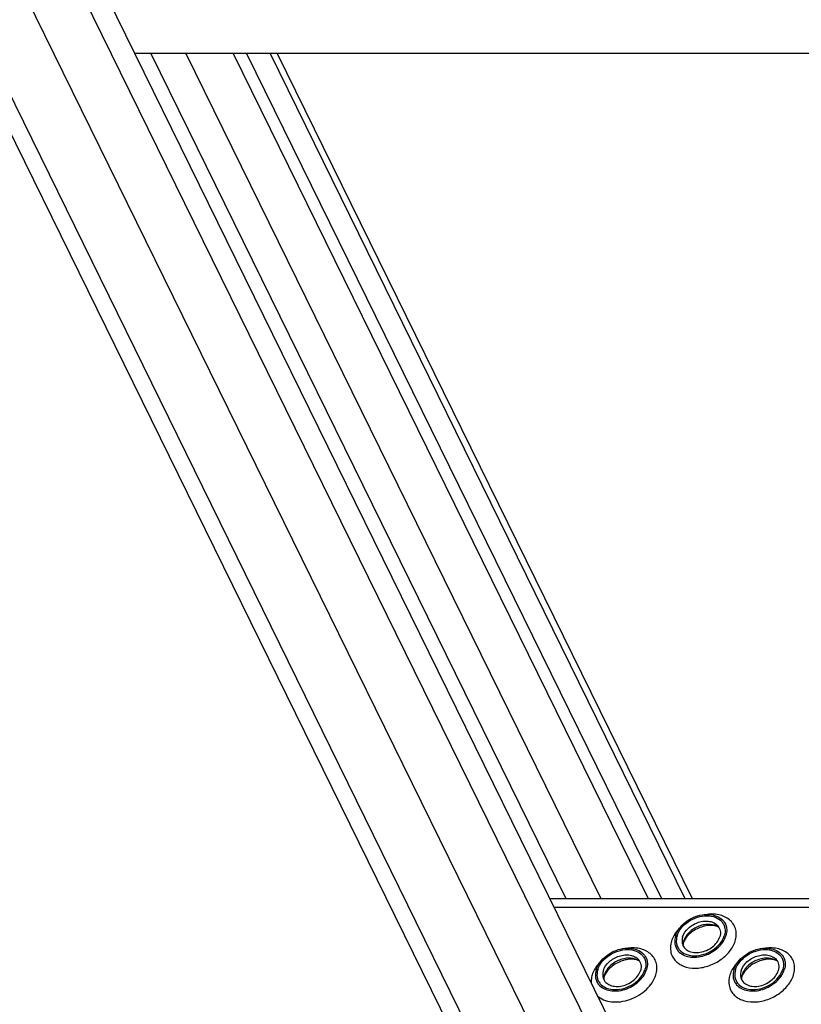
# Model space of a CAD drawing. Header units: millimetres. Extents: x 0 to 2100, y 0 to 2970.
# Tile 13 of 28: x 1276 to 1412, y 1171 to 1343. Entities that reach past the tile are written whole.
import ezdxf

# ---------------------------------------------------------------- set-up
doc = ezdxf.new("R2010")
doc.units = ezdxf.units.MM
doc.header["$LTSCALE"] = 193.6
doc.layers.get('0').update_dxf_attribs({"linetype": 'CONTINUOUS'})

msp = doc.modelspace()

# ---------------------------------------------------------------- linework, layer by layer
at = {"color": 7, "linetype": 'CONTINUOUS'}
for p, q in [((1165.57, 1545), (1531.62, 799.07)), ((1239.95, 1451.24), (1556.08, 807.05)), ((1659.22, 1336.74), (1296.14, 1336.74)), ((1313.26, 1336.74), (1385.34, 1189.85)), ((1315.56, 1336.74), (1387.65, 1189.85)), ((1320.92, 1336.74), (1393, 1189.85)), ((1368.23, 1189.85), (1731.3, 1189.85))]:
    msp.add_line(p, q, dxfattribs=at)
at = {"color": 9, "linetype": 'CONTINUOUS'}
for p, q in [((1169.79, 1542.8), (1535.84, 796.86)), ((1225.88, 1451.24), (1547, 796.86)), ((1235.84, 1451.24), (1554.49, 801.91)), ((1298.95, 1336.74), (1371.03, 1189.85)), ((1305.05, 1336.74), (1377.13, 1189.85)), ((1319.67, 1336.74), (1391.75, 1189.85)), ((1368.97, 1188.34), (1732.04, 1188.34))]:
    msp.add_line(p, q, dxfattribs=at)
at = {"color": 7, "linetype": 'CONTINUOUS'}
for centre, radius, start, end in [((1394.11, 1181.66), 2.72, 162.7878, 168.4705), ((1393.98, 1181.69), 2.59, 168.5132, 169.2517), ((1380.33, 1175.78), 2.72, 162.7878, 168.4705), ((1380.2, 1175.81), 2.59, 168.5132, 169.2517), ((1404.26, 1175.78), 2.72, 162.7878, 168.4705), ((1404.13, 1175.81), 2.59, 168.5132, 169.2517)]:
    msp.add_arc(centre, radius, start, end, dxfattribs=at)
for points, knots in [([(1390.11, 1183.4), (1390.39, 1184.32), (1391.41, 1185.59), (1393.17, 1186.63), (1394.69, 1187.1), (1396.19, 1187.16), (1397.52, 1186.79), (1398.54, 1186), (1398.88, 1185.24), (1398.96, 1184.86)], [0, 0, 0, 0, 0.256023, 0.397887, 0.538537, 0.670709, 0.789982, 0.897281, 1, 1, 1, 1]), ([(1390.38, 1183.4), (1390.53, 1183.88), (1391.08, 1184.83), (1392.32, 1185.94), (1393.86, 1186.69), (1395.5, 1186.97), (1397.02, 1186.74), (1398.03, 1186.08), (1398.51, 1185.34), (1398.78, 1184.51), (1398.71, 1183.82), (1398.58, 1183.4)], [0, 0, 0, 0, 0.126005, 0.265198, 0.409334, 0.548109, 0.673462, 0.783988, 0.836431, 0.88895, 1, 1, 1, 1]), ([(1391.35, 1183.21), (1391.53, 1183.79), (1392.12, 1184.6), (1393.16, 1185.36), (1394.09, 1185.77), (1395.06, 1185.97), (1396, 1185.95), (1396.82, 1185.69), (1397.27, 1185.36), (1397.44, 1185.16)], [0, 0, 0, 0, 0.246125, 0.38243, 0.520512, 0.654784, 0.780538, 0.895274, 1, 1, 1, 1]), ([(1397.67, 1184.84), (1397.22, 1185.17), (1396.32, 1185.43), (1395.12, 1185.35), (1394.15, 1185.09), (1393.25, 1184.63), (1392.47, 1184.02), (1391.86, 1183.29), (1391.6, 1182.74), (1391.51, 1182.46)], [0, 0, 0, 0, 0.223873, 0.351612, 0.485909, 0.622361, 0.75614, 0.882948, 1, 1, 1, 1]), ([(1397.67, 1184.84), (1397.55, 1184.93), (1397.2, 1185.09), (1396.51, 1185.22), (1395.6, 1185.19), (1394.23, 1184.86), (1392.95, 1184.15), (1392.01, 1183.19), (1391.68, 1182.68), (1391.57, 1182.44)], [0, 0, 0, 0, 0.061788, 0.160605, 0.290161, 0.439176, 0.748377, 0.887348, 1, 1, 1, 1]), ([(1397.44, 1185.16), (1397.55, 1185.04), (1397.74, 1184.75), (1397.96, 1184.09), (1397.9, 1183.55), (1397.8, 1183.21)], [0, 0, 0, 0, 0.242965, 0.486066, 1, 1, 1, 1]), ([(1398.96, 1184.86), (1398.98, 1184.75), (1399.04, 1184.26), (1398.97, 1183.75), (1398.86, 1183.4)], [0, 0, 0, 0, 0.240827, 1, 1, 1, 1]), ([(1390.11, 1183.4), (1389.97, 1182.94), (1389.89, 1182.2), (1390.18, 1181.31), (1390.44, 1180.92), (1390.58, 1180.75)], [0, 0, 0, 0, 0.513998, 0.757111, 1, 1, 1, 1]), ([(1390.38, 1183.4), (1390.25, 1182.97), (1390.18, 1182.28), (1390.45, 1181.45), (1390.93, 1180.72), (1391.94, 1180.06), (1393.46, 1179.82), (1395.1, 1180.11), (1396.65, 1180.85), (1397.89, 1181.96), (1398.43, 1182.91), (1398.58, 1183.4)], [0, 0, 0, 0, 0.11105, 0.163569, 0.216012, 0.326538, 0.451891, 0.590666, 0.734802, 0.873995, 1, 1, 1, 1]), ([(1390.58, 1180.75), (1390.82, 1180.49), (1391.42, 1180.03), (1392.54, 1179.68), (1393.81, 1179.65), (1395.13, 1179.92), (1396.4, 1180.48), (1397.82, 1181.5), (1398.61, 1182.61), (1398.86, 1183.4)], [0, 0, 0, 0, 0.104679, 0.219356, 0.345073, 0.479342, 0.617452, 0.753801, 1, 1, 1, 1]), ([(1391.35, 1183.21), (1391.32, 1183.12), (1391.23, 1182.77), (1391.23, 1182.4), (1391.28, 1182.14)], [0, 0, 0, 0, 0.262254, 1, 1, 1, 1]), ([(1391.28, 1182.14), (1391.33, 1181.85), (1391.58, 1181.29), (1392.33, 1180.71), (1393.31, 1180.44), (1394.42, 1180.48), (1395.54, 1180.82), (1396.84, 1181.59), (1397.59, 1182.53), (1397.8, 1183.21)], [0, 0, 0, 0, 0.102742, 0.21, 0.32922, 0.461363, 0.602021, 0.743916, 1, 1, 1, 1]), ([(1391.57, 1182.44), (1391.56, 1182.41), (1391.52, 1182.32), (1391.49, 1182.23), (1391.47, 1182.17)], [0, 0, 0, 0, 0.268631, 1, 1, 1, 1]), ([(1376.33, 1177.52), (1376.61, 1178.45), (1377.63, 1179.71), (1379.39, 1180.76), (1380.9, 1181.23), (1382.41, 1181.29), (1383.74, 1180.92), (1384.76, 1180.13), (1385.1, 1179.37), (1385.18, 1178.99)], [0, 0, 0, 0, 0.256023, 0.397887, 0.538537, 0.670709, 0.789982, 0.897281, 1, 1, 1, 1]), ([(1376.6, 1177.52), (1376.75, 1178), (1377.29, 1178.95), (1378.54, 1180.06), (1380.08, 1180.81), (1381.72, 1181.09), (1383.24, 1180.86), (1384.25, 1180.2), (1384.73, 1179.47), (1385, 1178.63), (1384.93, 1177.95), (1384.8, 1177.52)], [0, 0, 0, 0, 0.126005, 0.265198, 0.409334, 0.548109, 0.673462, 0.783988, 0.836431, 0.88895, 1, 1, 1, 1]), ([(1391.47, 1182.17), (1391.45, 1182.13), (1391.42, 1181.99), (1391.4, 1181.85), (1391.39, 1181.76)], [0, 0, 0, 0, 0.304395, 1, 1, 1, 1]), ([(1400.26, 1177.52), (1400.54, 1178.45), (1401.56, 1179.71), (1403.32, 1180.76), (1404.83, 1181.23), (1406.34, 1181.29), (1407.67, 1180.92), (1408.69, 1180.13), (1409.03, 1179.37), (1409.11, 1178.99)], [0, 0, 0, 0, 0.256023, 0.397887, 0.538537, 0.670709, 0.789982, 0.897281, 1, 1, 1, 1]), ([(1400.53, 1177.52), (1400.68, 1178), (1401.22, 1178.95), (1402.47, 1180.06), (1404.01, 1180.81), (1405.65, 1181.09), (1407.17, 1180.86), (1408.18, 1180.2), (1408.66, 1179.47), (1408.93, 1178.63), (1408.86, 1177.95), (1408.73, 1177.52)], [0, 0, 0, 0, 0.126005, 0.265198, 0.409334, 0.548109, 0.673462, 0.783988, 0.836431, 0.88895, 1, 1, 1, 1]), ([(1377.57, 1177.33), (1377.75, 1177.92), (1378.34, 1178.73), (1379.38, 1179.48), (1380.31, 1179.9), (1381.28, 1180.1), (1382.22, 1180.07), (1383.04, 1179.81), (1383.49, 1179.48), (1383.66, 1179.29)], [0, 0, 0, 0, 0.246125, 0.38243, 0.520512, 0.654784, 0.780538, 0.895274, 1, 1, 1, 1]), ([(1383.89, 1178.96), (1383.44, 1179.29), (1382.54, 1179.55), (1381.34, 1179.48), (1380.37, 1179.21), (1379.47, 1178.76), (1378.69, 1178.14), (1378.08, 1177.42), (1377.82, 1176.87), (1377.73, 1176.59)], [0, 0, 0, 0, 0.223873, 0.351612, 0.485909, 0.622361, 0.75614, 0.882948, 1, 1, 1, 1]), ([(1383.89, 1178.96), (1383.77, 1179.05), (1383.42, 1179.22), (1382.73, 1179.34), (1381.82, 1179.31), (1380.45, 1178.98), (1379.17, 1178.27), (1378.23, 1177.32), (1377.9, 1176.81), (1377.79, 1176.56)], [0, 0, 0, 0, 0.061788, 0.160605, 0.290161, 0.439176, 0.748377, 0.887348, 1, 1, 1, 1]), ([(1383.66, 1179.29), (1383.77, 1179.16), (1383.96, 1178.88), (1384.17, 1178.22), (1384.12, 1177.67), (1384.02, 1177.33)], [0, 0, 0, 0, 0.242965, 0.486066, 1, 1, 1, 1]), ([(1385.18, 1178.99), (1385.2, 1178.87), (1385.26, 1178.38), (1385.19, 1177.88), (1385.08, 1177.52)], [0, 0, 0, 0, 0.240827, 1, 1, 1, 1]), ([(1401.5, 1177.33), (1401.68, 1177.92), (1402.27, 1178.73), (1403.31, 1179.48), (1404.24, 1179.9), (1405.21, 1180.1), (1406.15, 1180.07), (1406.97, 1179.81), (1407.42, 1179.48), (1407.59, 1179.29)], [0, 0, 0, 0, 0.246125, 0.38243, 0.520512, 0.654784, 0.780538, 0.895274, 1, 1, 1, 1]), ([(1407.82, 1178.96), (1407.37, 1179.29), (1406.47, 1179.55), (1405.27, 1179.48), (1404.3, 1179.21), (1403.4, 1178.76), (1402.62, 1178.14), (1402.01, 1177.42), (1401.75, 1176.87), (1401.66, 1176.59)], [0, 0, 0, 0, 0.223873, 0.351612, 0.485909, 0.622361, 0.75614, 0.882948, 1, 1, 1, 1]), ([(1407.82, 1178.96), (1407.7, 1179.05), (1407.35, 1179.22), (1406.66, 1179.34), (1405.75, 1179.31), (1404.38, 1178.98), (1403.1, 1178.27), (1402.16, 1177.32), (1401.83, 1176.81), (1401.72, 1176.56)], [0, 0, 0, 0, 0.061788, 0.160605, 0.290161, 0.439176, 0.748377, 0.887348, 1, 1, 1, 1]), ([(1407.59, 1179.29), (1407.7, 1179.16), (1407.89, 1178.88), (1408.1, 1178.22), (1408.05, 1177.67), (1407.95, 1177.33)], [0, 0, 0, 0, 0.242965, 0.486066, 1, 1, 1, 1]), ([(1409.11, 1178.99), (1409.13, 1178.87), (1409.19, 1178.38), (1409.12, 1177.88), (1409.01, 1177.52)], [0, 0, 0, 0, 0.240827, 1, 1, 1, 1]), ([(1376.33, 1177.52), (1376.19, 1177.06), (1376.11, 1176.33), (1376.4, 1175.43), (1376.66, 1175.05), (1376.8, 1174.88)], [0, 0, 0, 0, 0.513998, 0.757111, 1, 1, 1, 1]), ([(1376.6, 1177.52), (1376.47, 1177.1), (1376.4, 1176.41), (1376.67, 1175.57), (1377.15, 1174.84), (1378.16, 1174.18), (1379.68, 1173.95), (1381.32, 1174.23), (1382.87, 1174.98), (1384.11, 1176.09), (1384.65, 1177.04), (1384.8, 1177.52)], [0, 0, 0, 0, 0.11105, 0.163569, 0.216012, 0.326538, 0.451891, 0.590666, 0.734802, 0.873995, 1, 1, 1, 1]), ([(1376.8, 1174.88), (1377.04, 1174.62), (1377.64, 1174.16), (1378.76, 1173.81), (1380.03, 1173.77), (1381.35, 1174.04), (1382.61, 1174.61), (1384.03, 1175.63), (1384.83, 1176.73), (1385.08, 1177.52)], [0, 0, 0, 0, 0.104679, 0.219356, 0.345073, 0.479342, 0.617452, 0.753801, 1, 1, 1, 1]), ([(1377.57, 1177.33), (1377.54, 1177.24), (1377.45, 1176.89), (1377.45, 1176.52), (1377.5, 1176.26)], [0, 0, 0, 0, 0.262254, 1, 1, 1, 1]), ([(1377.5, 1176.26), (1377.55, 1175.98), (1377.8, 1175.42), (1378.55, 1174.83), (1379.53, 1174.56), (1380.64, 1174.6), (1381.76, 1174.95), (1383.06, 1175.72), (1383.81, 1176.65), (1384.02, 1177.33)], [0, 0, 0, 0, 0.102742, 0.21, 0.32922, 0.461363, 0.602021, 0.743916, 1, 1, 1, 1]), ([(1400.26, 1177.52), (1400.12, 1177.06), (1400.04, 1176.33), (1400.33, 1175.43), (1400.59, 1175.05), (1400.73, 1174.88)], [0, 0, 0, 0, 0.513998, 0.757111, 1, 1, 1, 1]), ([(1400.53, 1177.52), (1400.4, 1177.1), (1400.33, 1176.41), (1400.6, 1175.57), (1401.08, 1174.84), (1402.09, 1174.18), (1403.61, 1173.95), (1405.25, 1174.23), (1406.8, 1174.98), (1408.04, 1176.09), (1408.58, 1177.04), (1408.73, 1177.52)], [0, 0, 0, 0, 0.11105, 0.163569, 0.216012, 0.326538, 0.451891, 0.590666, 0.734802, 0.873995, 1, 1, 1, 1]), ([(1400.73, 1174.88), (1400.97, 1174.62), (1401.57, 1174.16), (1402.69, 1173.81), (1403.96, 1173.77), (1405.28, 1174.04), (1406.54, 1174.61), (1407.96, 1175.63), (1408.76, 1176.73), (1409.01, 1177.52)], [0, 0, 0, 0, 0.104679, 0.219356, 0.345073, 0.479342, 0.617452, 0.753801, 1, 1, 1, 1]), ([(1401.5, 1177.33), (1401.47, 1177.24), (1401.38, 1176.89), (1401.38, 1176.52), (1401.43, 1176.26)], [0, 0, 0, 0, 0.262254, 1, 1, 1, 1]), ([(1401.43, 1176.26), (1401.48, 1175.98), (1401.73, 1175.42), (1402.48, 1174.83), (1403.46, 1174.56), (1404.57, 1174.6), (1405.69, 1174.95), (1406.99, 1175.72), (1407.74, 1176.65), (1407.95, 1177.33)], [0, 0, 0, 0, 0.102742, 0.21, 0.32922, 0.461363, 0.602021, 0.743916, 1, 1, 1, 1]), ([(1377.69, 1176.29), (1377.67, 1176.25), (1377.64, 1176.12), (1377.62, 1175.98), (1377.61, 1175.88)], [0, 0, 0, 0, 0.304395, 1, 1, 1, 1]), ([(1377.79, 1176.56), (1377.78, 1176.54), (1377.74, 1176.45), (1377.71, 1176.36), (1377.69, 1176.29)], [0, 0, 0, 0, 0.268631, 1, 1, 1, 1]), ([(1401.62, 1176.29), (1401.6, 1176.25), (1401.57, 1176.12), (1401.55, 1175.98), (1401.54, 1175.88)], [0, 0, 0, 0, 0.304395, 1, 1, 1, 1]), ([(1401.72, 1176.56), (1401.71, 1176.54), (1401.67, 1176.45), (1401.64, 1176.36), (1401.62, 1176.29)], [0, 0, 0, 0, 0.268631, 1, 1, 1, 1])]:
    msp.add_open_spline(points, degree=3, knots=knots, dxfattribs=at)
at = {"color": 9, "linetype": 'CONTINUOUS'}
for points, knots in [([(1400.47, 1182.46), (1400.57, 1182.79), (1400.69, 1183.44), (1400.62, 1184.42), (1400.27, 1185.31), (1399.68, 1186.06), (1398.86, 1186.64), (1397.51, 1187.16), (1396.35, 1187.21), (1395.59, 1187.12)], [0, 0, 0, 0, 0.124407, 0.241591, 0.355163, 0.469734, 0.589631, 0.717769, 1, 1, 1, 1]), ([(1390.85, 1184.79), (1390.69, 1184.61), (1390.08, 1183.93), (1389.61, 1183.11), (1389.41, 1182.46)], [0, 0, 0, 0, 0.264826, 1, 1, 1, 1]), ([(1389.41, 1182.46), (1389.24, 1181.89), (1389.14, 1180.96), (1389.5, 1179.84), (1389.98, 1179.11), (1390.66, 1178.52), (1391.8, 1177.92), (1393.57, 1177.65), (1395.77, 1178.03), (1397.86, 1179.04), (1399.53, 1180.53), (1400.26, 1181.81), (1400.47, 1182.46)], [0, 0, 0, 0, 0.110961, 0.163438, 0.215838, 0.269928, 0.32708, 0.452332, 0.590995, 0.735015, 0.874096, 1, 1, 1, 1]), ([(1386.69, 1176.59), (1386.79, 1176.91), (1386.91, 1177.57), (1386.84, 1178.54), (1386.49, 1179.43), (1385.9, 1180.18), (1385.08, 1180.76), (1383.72, 1181.29), (1382.57, 1181.33), (1381.81, 1181.24)], [0, 0, 0, 0, 0.124407, 0.241591, 0.355163, 0.469734, 0.589631, 0.717769, 1, 1, 1, 1]), ([(1410.62, 1176.59), (1410.72, 1176.91), (1410.84, 1177.57), (1410.77, 1178.54), (1410.42, 1179.43), (1409.83, 1180.18), (1409.01, 1180.76), (1407.65, 1181.29), (1406.5, 1181.33), (1405.74, 1181.24)], [0, 0, 0, 0, 0.124407, 0.241591, 0.355163, 0.469734, 0.589631, 0.717769, 1, 1, 1, 1]), ([(1377.07, 1178.91), (1376.9, 1178.74), (1376.3, 1178.05), (1375.83, 1177.23), (1375.63, 1176.59)], [0, 0, 0, 0, 0.264826, 1, 1, 1, 1]), ([(1401, 1178.91), (1400.83, 1178.74), (1400.23, 1178.05), (1399.76, 1177.23), (1399.56, 1176.59)], [0, 0, 0, 0, 0.264826, 1, 1, 1, 1]), ([(1375.63, 1176.59), (1375.59, 1176.47), (1375.47, 1175.99), (1375.43, 1175.48), (1375.46, 1175.12)], [0, 0, 0, 0, 0.259877, 1, 1, 1, 1]), ([(1376.5, 1172.98), (1376.83, 1172.69), (1377.63, 1172.2), (1379.04, 1171.86), (1380.61, 1171.89), (1382.22, 1172.28), (1383.74, 1173.01), (1385.44, 1174.28), (1386.39, 1175.63), (1386.69, 1176.59)], [0, 0, 0, 0, 0.106304, 0.222815, 0.349628, 0.483931, 0.621155, 0.75611, 1, 1, 1, 1]), ([(1399.56, 1176.59), (1399.39, 1176.01), (1399.29, 1175.09), (1399.65, 1173.96), (1400.13, 1173.23), (1400.8, 1172.64), (1401.95, 1172.05), (1403.72, 1171.77), (1405.92, 1172.15), (1408.01, 1173.16), (1409.68, 1174.66), (1410.41, 1175.94), (1410.62, 1176.59)], [0, 0, 0, 0, 0.110961, 0.163438, 0.215838, 0.269928, 0.32708, 0.452332, 0.590995, 0.735015, 0.874096, 1, 1, 1, 1])]:
    msp.add_open_spline(points, degree=3, knots=knots, dxfattribs=at)
at = {"color": 7, "linetype": 'CONTINUOUS'}
for points in [[(1391.44, 1182.17), (1391.41, 1182.03), (1391.4, 1181.9), (1391.39, 1181.76)], [(1377.66, 1176.29), (1377.63, 1176.16), (1377.62, 1176.02), (1377.61, 1175.88)], [(1401.59, 1176.29), (1401.56, 1176.16), (1401.55, 1176.02), (1401.54, 1175.88)]]:
    msp.add_open_spline(points, degree=3, dxfattribs=at)

doc.saveas('drawing.dxf')
